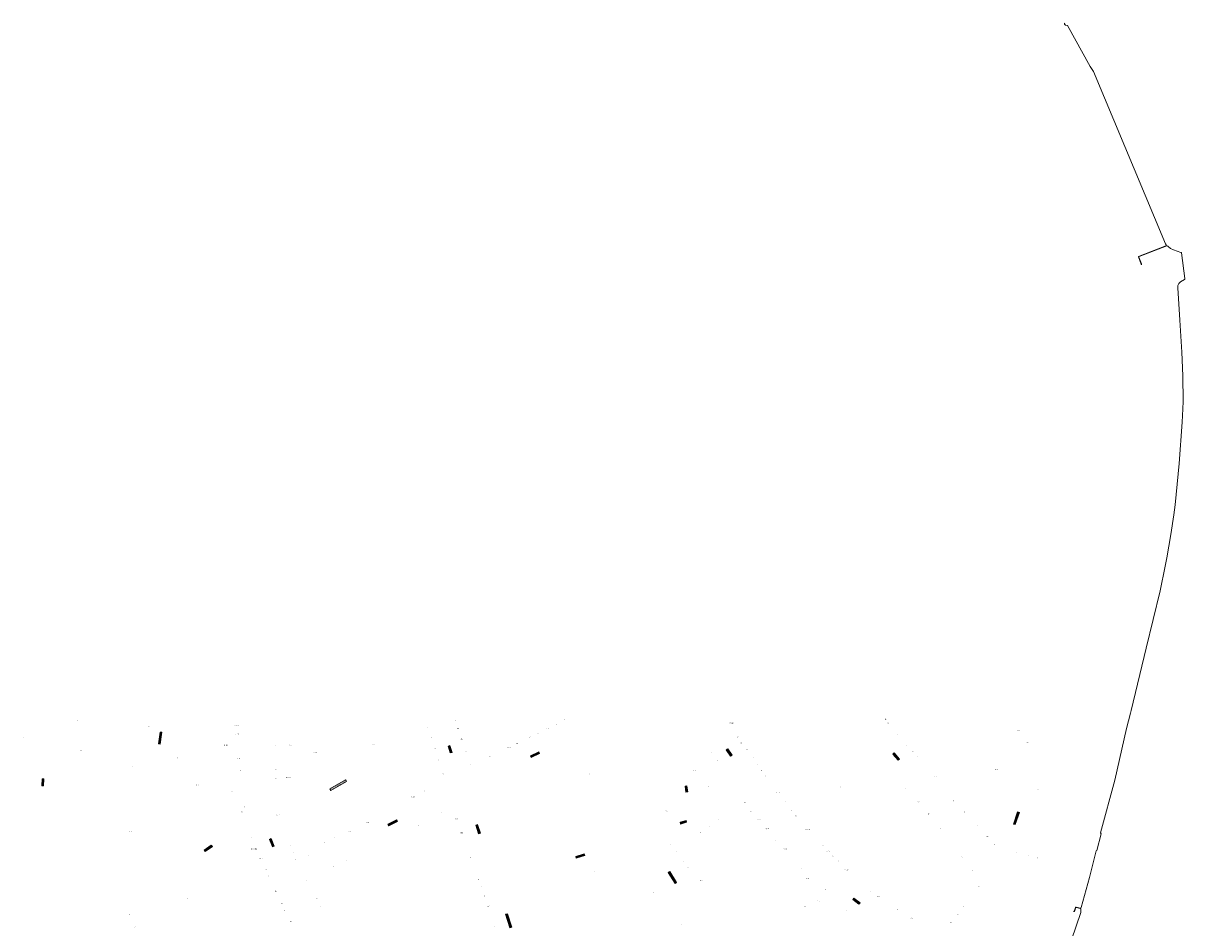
# Model space of a CAD drawing. Header units: metres. Extents: x 196669 to 197735, y 355514 to 356669.
# Tile 28 of 28: x 196674 to 197416, y 356091 to 356669. Entities that reach past the tile are written whole.
import ezdxf
from ezdxf.enums import TextEntityAlignment as Align
from ezdxf.lldxf.tags import DXFTag

# ---------------------------------------------------------------- set-up
doc = ezdxf.new("R2010")
doc.units = ezdxf.units.M
for name, color, linetype, lineweight in [('B-WE-KL-DATA_HDPE40-G', 104, 'KL-GLASVEZEL-N', 20), ('B-WE-OG-BEBOUWING_HUISNUMMER-T35', 252, 'Continuous', 9), ('B-WE-OG-BEBOUWING_STRAATNAAM-T35', 7, 'Continuous', 9)]:
    doc.layers.add(name, color=color, linetype=linetype, lineweight=lineweight)
doc.styles.add('NLCS-ISO-M200-T25', font='NLCS-ISO.ttf', dxfattribs={"height": 0.5})
doc.styles.add('NLCS-ISO-M200-T30', font='NLCS-ISO.ttf', dxfattribs={"height": 0.6})
doc.styles.get("Standard").update_dxf_attribs({"font": 'Microsoft JhengHei.ttf'})
tags = doc.linetypes.add('KL-GLASVEZEL-N', pattern='A,4,-1,[101,NLCS.SHX,S=0.5,R=0,X=0,Y=0],-1,4,-1,["G",Standard,S=1,R=0,X=-0.25,Y=-0.5],-1.5', length=12.5).pattern_tags.tags
tags[18] = DXFTag(74, 10)

msp = doc.modelspace()

# ---------------------------------------------------------------- linework, layer by layer
at = {"layer": 'B-WE-KL-DATA_HDPE40-G', "ltscale": 0.2, "flags": 128}
for points in [[(197388.313, 356515.075), (197388.248, 356515.05, -0.4142136), (197387.925, 356515.192), (197386.126, 356519.82, -0.4150666), (197386.269, 356520.144), (197403.677, 356526.852, 0.4956156), (197403.853, 356527.628), (197403.378, 356528.194), (197357.409, 356638.335), (197355.361, 356641.437), (197340.864, 356667.592, 0.2664832), (197340.652, 356667.723), (197339.67, 356667.754, -0.239104), (197339.472, 356667.862), (197339.006, 356668.541, -0.3386321), (197339.022, 356668.845), (197339.234, 356669.093)], [(197344.823, 356101.876, 0.356394), (197345.337, 356102.245), (197345.855, 356104.158, -0.4154402), (197346.47, 356104.509), (197348.979, 356103.819, 0.4122187), (197349.593, 356104.165), (197355.001, 356123.313), (197359.161, 356140.523), (197359.482, 356140.588), (197362.354, 356151.194), (197361.854, 356151.826), (197370.977, 356185.644), (197378.536, 356218.665), (197381.102, 356228.33), (197381.503, 356230.022), (197391.134, 356269.792), (197399.964, 356306.493), (197403.145, 356322.311), (197404.3, 356327.483), (197406.933, 356342.578), (197408.744, 356355.073), (197409.552, 356361.342), (197412.241, 356387.755), (197414.185, 356414.238), (197414.454, 356422.773), (197414.699, 356427.557), (197414.505, 356443.856), (197413.822, 356458.867), (197412.539, 356479.46), (197411.261, 356499.966, -0.0402264), (197411.261, 356500.006), (197411.419, 356501.6), (197412.047, 356502.864), (197413.121, 356503.887), (197415.531, 356505.489, 0.2838157), (197415.751, 356505.966), (197413.743, 356522.338, 0.2836332), (197413.579, 356522.543), (197413.327, 356522.633), (197408.462, 356524.372), (197406.652, 356525.245), (197405.099, 356526.452), (197404.841, 356526.76, 0.337242), (197404.251, 356526.894), (197386.528, 356520.03, 0.4145637), (197386.385, 356519.706), (197388.039, 356515.451, 0.2813987), (197388.233, 356515.296), (197388.233, 356515.296)], [(197344.768, 356101.675), (197344.874, 356101.649, 0.4089545), (197345.479, 356102.003), (197345.995, 356103.912, -0.4154402), (197346.61, 356104.263), (197349.042, 356103.594, -0.3497108), (197349.409, 356103.091), (197349.317, 356100.954), (197346.368, 356092.283), (197343.421, 356083.639), (197340.69, 356079.722), (197335.305, 356071.997), (197331.866, 356064.171), (197327.645, 356052.807), (197327.365, 356051.489), (197323.592, 356040.98), (197321.872, 356036.097), (197319.991, 356031.659), (197318.234, 356026.67), (197314.649, 356017.758), (197308.129, 355999.745), (197291.304, 355951.755), (197287.321, 355940.739), (197283.701, 355931.458), (197281.681, 355925.726), (197274.413, 355905.693, -0.4155671), (197273.77, 355905.395), (197270.877, 355906.459)]]:
    msp.add_lwpolyline(points, format="xyb", dxfattribs=at)

# ---------------------------------------------------------------- texts
at = {"layer": 'B-WE-OG-BEBOUWING_HUISNUMMER-T35', "style": 'NLCS-ISO-M200-T25'}
for s, p in [('6-6D', (196708.953, 356223.729)), ('23', (196949.862, 356223.789)), ('17', (197019.613, 356224.176)), ('26A', (197224.785, 356224.519)), ('14-16', (196754.144, 356219.762)), ('26A-26D', (196810.328, 356220.455)), ('16C', (196931.839, 356219.355)), ('23A', (196951.618, 356218.569)), ('20', (197002.603, 356215.515)), ('19-19A', (197008.641, 356218.534)), ('18-18A', (197013.429, 356220.997)), ('52-52D', (197126.258, 356221.97)), ('19', (197205.351, 356216.541)), ('26', (197226.38, 356221.989)), ('24B', (197231.433, 356219.361)), ('31-229', (197309.897, 356217.376)), ('122-188', (196675.003, 356212.924)), ('31', (196782.936, 356211.001)), ('32-32C', (196803.235, 356207.914)), ('28-30', (196810.404, 356215.055)), ('21-25', (196844.426, 356207.929)), ('59-61', (196897.886, 356208.377)), ('18', (196934.487, 356212.82)), ('25A', (196953.911, 356211.753)), ('22', (196989.243, 356208.996)), ('21', (196993.484, 356211.068)), ('20A', (196997.603, 356213.077)), ('50-50E', (197130.926, 356213.175)), ('48-50B', (197133.301, 356209.33)), ('24A', (197232.337, 356214.772)), ('24', (197235.706, 356210.858)), ('22B', (197238.448, 356207.808)), ('29-227', (197314.967, 356209.75)), ('7-11', (196710.534, 356204.366)), ('21-27', (196833.947, 356207.453)), ('26-58', (196860.302, 356203.21)), ('20', (196936.818, 356205.724)), ('27', (196956.534, 356203.713)), ('24-29', (196972.14, 356200.78)), ('22A-23', (196983.921, 356206.397)), ('7-13', (197112.746, 356203.469)), ('46', (197136.303, 356205.059)), ('22A', (197242.103, 356203.732)), ('22', (197244.972, 356200.529)), ('11-12', (196743.017, 356194.052)), ('10', (196758.161, 356197.827)), ('36', (196772.503, 356199.779)), ('34-34C', (196811.306, 356199.529)), ('22', (196939.119, 356198.412)), ('29', (196959.495, 356195.634)), ('37', (197117.169, 356198.223)), ('44', (197139.812, 356200.065)), ('42', (197142.793, 356195.823)), ('36-36B', (196811.969, 356191.612)), ('38', (196812.408, 356187.591)), ('31A', (196835.102, 356192.383)), ('31B', (196835.457, 356186.585)), ('20A-20B', (196843.125, 356187.267)), ('24', (196941.951, 356189.54)), ('12', (197035.366, 356189.389)), ('8-15', (197102.491, 356191.494)), ('40A', (197145.518, 356191.902)), ('40', (197147.947, 356188.348)), ('14-18A', (197256.71, 356188.07)), ('6-424', (197295.577, 356192.37)), ('38-42', (196785.119, 356182.34)), ('17', (196930.007, 356178.516)), ('6', (197111.565, 356181.505)), ('38', (197151.406, 356183.554)), ('17', (197195.802, 356181.189)), ('13', (197237.262, 356180.259)), ('24', (197322.028, 356179.757)), ('1-5', (196767.105, 356176.555)), ('44', (196807.123, 356177.963)), ('1-20', (196889.103, 356173.58)), ('15-15B', (196922.784, 356174.862)), ('31A-33', (197135.199, 356171.351)), ('36-36B', (197155.864, 356177.599)), ('34', (197160.238, 356171.755)), ('9-9A', (197245.724, 356171.473)), ('12', (197267.951, 356172.389)), ('1-5', (196813.802, 356165.335)), ('1A', (196815.589, 356168.547)), ('33-33A', (196836.737, 356163.363)), ('16', (196941.09, 356164.748)), ('1-2', (197084.671, 356165.753)), ('29', (197138.508, 356165.514)), ('32', (197164.516, 356166.353)), ('7', (197248.288, 356168.164)), ('18A', (197252.127, 356163.838)), ('5', (197251.866, 356164.032)), ('10', (197271.674, 356169.093)), ('8', (197275.153, 356165.243)), ('3', (197303.597, 356168.886)), ('13-13A', (196894.029, 356158.641)), ('14', (196926.074, 356156.866)), ('2-2E', (196950.659, 356160.854)), ('4', (197112.23, 356156.133)), ('5', (197118.275, 356160.27)), ('27-27A', (197143.908, 356160.598)), ('30', (197167.388, 356162.784)), ('28', (197170.918, 356158.646)), ('6', (197278.885, 356161.159)), ('4', (197283.101, 356156.548)), ('1-1D', (197299.272, 356157.131)), ('13-71', (196742.318, 356152.744)), ('50', (196819.896, 356149.296)), ('35', (196841.605, 356150.508)), ('5', (196872.288, 356149.089)), ('9', (196877.325, 356151.127)), ('11-11A', (196882.224, 356152.852)), ('2B-3', (196953.915, 356151.911)), ('3', (197106.334, 356152.096)), ('25-25B', (197149.099, 356154.451)), ('26B-26C', (197174.996, 356154.03)), ('3', (197259.385, 356154.603)), ('2-2F', (197289.47, 356149.58)), ('4', (196813.086, 356145.968)), ('52-52C-52D', (196821.149, 356141.697)), ('37', (196844.099, 356144.091)), ('1', (196861.41, 356143.319)), ('3', (196866.256, 356145.499)), ('8-12', (196902.729, 356145.001)), ('1', (197087.125, 356144.569)), ('23', (197154.174, 356146.863)), ('21-21D', (197160.65, 356141.541)), ('26', (197184.581, 356143.799)), ('14', (197294.384, 356144.628)), ('52A-52B', (196825.646, 356135.396)), ('39', (196845.987, 356139.399)), ('41', (196847.773, 356134.88)), ('1A-1C', (196856.73, 356137.602)), ('4-6', (196880.025, 356134.319)), ('5', (196959.66, 356136.13)), ('3', (197091.037, 356139.726)), ('5', (197095.336, 356133.828)), ('19', (197166.079, 356137.741)), ('24-26A', (197187.912, 356140.287)), ('22', (197190.994, 356137.037)), ('20A', (197193.937, 356133.934)), ('1B', (197273.267, 356136.445)), ('13', (197308.486, 356139.409)), ('12', (197315.527, 356137.606)), ('11', (197322.012, 356135.947)), ('54A', (196828.614, 356128.427)), ('2', (196872.223, 356130.414)), ('9', (197038.688, 356127.04)), ('7-9', (197098.445, 356129.453)), ('17', (197170.58, 356129.378)), ('20-20B', (197199.699, 356128.122)), ('1', (197279.928, 356127.695)), ('54', (196830.596, 356124.307)), ('45', (196854.748, 356121.806)), ('6', (196964.721, 356122.098)), ('21-29', (197107.027, 356121.442)), ('15-15F', (197175.222, 356122.757)), ('13', (197180.212, 356120.093)), ('1', (196776.006, 356116.743)), ('56', (196835.259, 356114.643)), ('7', (196966.418, 356117.237)), ('7A', (196968.406, 356111.54)), ('8A', (196991.455, 356112.232)), ('8', (197002.952, 356115.992)), ('4', (197076.344, 356113.821)), ('11', (197186.174, 356115.778)), ('18', (197211.665, 356117.337)), ('16', (197215.486, 356114.474)), ('15', (197284.37, 356117.557)), ('3', (196778.709, 356109.981)), ('58', (196839.069, 356106.746)), ('47', (196861.259, 356110.062)), ('49', (196864.111, 356104.968)), ('2-2A', (196970.826, 356105.105)), ('321', (197173.173, 356104.834)), ('325-325B', (197181.712, 356108.384)), ('14-14C', (197220.013, 356111.302)), ('12', (197229.348, 356105.014)), ('17', (197274.48, 356104.744)), ('16', (197278.56, 356110.035)), ('1', (196741.879, 356099.749)), ('60-60B', (196841.222, 356102.237)), ('4', (196972.28, 356100.646)), ('319', (197168.429, 356101.532)), ('9A', (197199.512, 356102.226)), ('9', (197204.607, 356097.578)), ('10', (197232.18, 356103.107)), ('8', (197236.728, 356100.234)), ('6-6D', (197241.282, 356097.417)), ('17A', (197270.534, 356099.626)), ('72', (196745.245, 356091.712)), ('62', (196844.862, 356095.269)), ('53', (196869.001, 356095.764)), ('6', (196974.9, 356091.747)), ('2', (197094.41, 356093.076)), ('18', (197266.483, 356094.614))]:
    msp.add_text(s, height=0.5, dxfattribs=at).set_placement(p, align=Align.MIDDLE)
at = {"layer": 'B-WE-OG-BEBOUWING_STRAATNAAM-T35', "char_height": 0.6, "attachment_point": 2, "style": 'NLCS-ISO-M200-T30', "bg_fill": 17, "box_fill_scale": 1.5, "bg_fill_color": 256, "bg_fill_true_color": 14737364, "bg_fill_transparency": 0}
for s, insert, width, rotation in [('Roersingelpassage', (196760.982, 356212.532), 6.96967, 82), ('Steenweg', (196946.8, 356205.388), 3.94253, 287.3), ('Munsterplein', (197000.573, 356202.105), 5.27079, 26.6), ('Hamstraat', (197124.964, 356203.392), 4.35231, 303.3), ('Veldstraat', (197231.61, 356200.813), 4.57722, 311.1), ('Roersingel', (196686.036, 356184.197), 3.86995, 87.4), ('Achter de Steenen Trappen', (196874.819, 356182.633), 10.99018, 30), ('Abdijhof', (197097.736, 356179.936), 3.17603, 278.2), ('Knevelsgraafstraat', (197307.894, 356161.352), 7.66047, 70.9), ('Paredisstraat', (196909.634, 356158.554), 5.54551, 26.4), ('Munsterplein', (196964.589, 356154.358), 5.12356, 288.9), ('Abdijhof', (197095.365, 356158.948), 3.39305, 17), ('Molenstraat', (196791.842, 356142.257), 4.97066, 35.3), ('Neerstraat', (196832.873, 356145.73), 4.45441, 291.7), ('Munsterplein', (197029.519, 356137.41), 5.08823, 17.3), ('Graaf Gerardstraat', (197088.713, 356123.523), 7.7793, 302.1), ('Hamstraat', (197206.236, 356108.507), 4.38499, 321.8), ('Sint Christoffelstraat', (196984.151, 356095.823), 8.49179, 287.8)]:
    msp.add_mtext(s, dxfattribs=dict(at, insert=insert, width=width, rotation=rotation))

doc.saveas('drawing.dxf')
